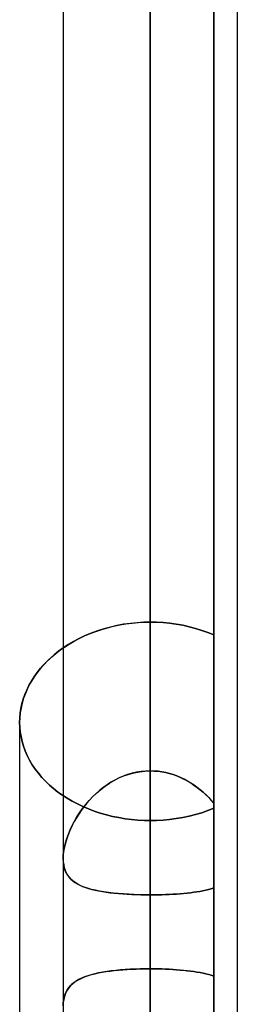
# Model space of a CAD drawing. Header units: millimetres. Extents: x -132 to 52, y -156 to 156.
# Tile 39 of 79: x -25.6 to -24.35, y -22.24 to -16.6. Entities that reach past the tile are written whole.
import ezdxf

# ---------------------------------------------------------------- set-up
doc = ezdxf.new("R2010")
doc.units = ezdxf.units.MM
doc.layers.add('MAIN-1', color=7, linetype='Continuous')

msp = doc.modelspace()

# ---------------------------------------------------------------- linework, layer by layer
at = {"layer": 'MAIN-1'}
for p, q in [((-24.85, 0), (-24.85, -25.5762)), ((-24.85, 0), (-24.85, -76.1016)), ((-24.85, 0), (-24.85, -24.4521)), ((-24.85, 0), (-24.85, -25.2331)), ((-24.85, 0), (-24.85, -21.6136)), ((-24.85, 0), (-24.85, -20.9036)), ((-24.485, 0), (-24.485, -21.089)), ((-24.485, 0), (-24.485, -20.1246)), ((-24.485, 0), (-24.485, -23.3185)), ((-24.485, 0), (-24.485, -21.5742)), ((-25.35, 0), (-25.35, -75.6323)), ((-25.35, 0), (-25.35, -75.6323)), ((-25.35, 0), (-25.35, -24.8505)), ((-25.35, 0), (-25.35, -24.8505)), ((-25.35, 0), (-25.35, -21.4055)), ((-25.35, 0), (-25.35, -21.4055)), ((-24.85, -76.1016), (-24.85, 0)), ((-24.85, -75.4408), (-24.85, 0)), ((-24.85, -25.2331), (-24.85, 0)), ((-24.85, -24.4521), (-24.85, 0)), ((-24.85, -20.9036), (-24.85, 0)), ((-24.85, -21.6136), (-24.85, 0)), ((-24.485, -21.089), (-24.485, 0)), ((-24.485, -20.1246), (-24.485, 0)), ((-24.485, -23.3185), (-24.485, 0)), ((-24.485, -21.5742), (-24.485, 0)), ((-24.35, -24.952), (-24.35, 0)), ((-24.35, -24.952), (-24.35, 0)), ((-24.35, -75.6323), (-24.35, 0)), ((-24.35, -75.6323), (-24.35, 0)), ((-25.0793, -20.0792), (-25.1167, -20.0893)), ((-25.0948, -20.0832), (-25.0602, -20.0747)), ((-25.0412, -20.0706), (-25.0793, -20.0792)), ((-25.0602, -20.0747), (-25.0252, -20.0675)), ((-25.0029, -20.0637), (-25.0412, -20.0706)), ((-25.0252, -20.0675), (-24.99, -20.0617)), ((-24.9644, -20.0582), (-25.0029, -20.0637)), ((-24.99, -20.0617), (-24.9547, -20.0571)), ((-24.9259, -20.0544), (-24.9644, -20.0582)), ((-24.9547, -20.0571), (-24.9195, -20.0539)), ((-24.8877, -20.0521), (-24.9259, -20.0544)), ((-24.9195, -20.0539), (-24.8846, -20.0519)), ((-24.85, -20.0513), (-24.8877, -20.0521)), ((-24.8846, -20.0519), (-24.85, -20.0513)), ((-24.8133, -20.052), (-24.85, -20.0513)), ((-24.85, -20.9036), (-24.85, -20.0513)), ((-24.85, -20.0513), (-24.85, -20.9036)), ((-24.85, -20.0513), (-24.8133, -20.052)), ((-24.7761, -20.0542), (-24.8133, -20.052)), ((-24.8133, -20.052), (-24.7761, -20.0542)), ((-24.7387, -20.0579), (-24.7761, -20.0542)), ((-24.7761, -20.0542), (-24.7387, -20.0579)), ((-24.7012, -20.063), (-24.7387, -20.0579)), ((-24.7387, -20.0579), (-24.7012, -20.063)), ((-24.6638, -20.0695), (-24.7012, -20.063)), ((-24.7012, -20.063), (-24.6638, -20.0695)), ((-24.6268, -20.0777), (-24.6638, -20.0695)), ((-24.6638, -20.0695), (-24.6268, -20.0777)), ((-24.5902, -20.0873), (-24.6268, -20.0777)), ((-24.6268, -20.0777), (-24.5902, -20.0873)), ((-25.2241, -20.1288), (-25.2577, -20.1446)), ((-25.2575, -20.1446), (-25.2268, -20.13)), ((-25.2268, -20.13), (-25.195, -20.1164)), ((-25.1893, -20.1141), (-25.2241, -20.1288)), ((-25.195, -20.1164), (-25.1624, -20.1041)), ((-25.1535, -20.101), (-25.1893, -20.1141)), ((-25.1624, -20.1041), (-25.129, -20.093)), ((-25.1167, -20.0893), (-25.1535, -20.101)), ((-25.129, -20.093), (-25.0948, -20.0832)), ((-24.5543, -20.0983), (-24.5902, -20.0873)), ((-24.5902, -20.0873), (-24.5543, -20.0983)), ((-24.5192, -20.1109), (-24.5543, -20.0983)), ((-24.5543, -20.0983), (-24.5192, -20.1109)), ((-24.4851, -20.1247), (-24.5192, -20.1109)), ((-24.5192, -20.1109), (-24.4851, -20.1247)), ((-24.485, -21.089), (-24.485, -20.1246)), ((-24.485, -20.1246), (-24.485, -21.089)), ((-25.3208, -20.1798), (-25.35, -20.1989)), ((-25.3427, -20.1939), (-25.3156, -20.1766)), ((-25.2899, -20.1617), (-25.3208, -20.1798)), ((-25.3156, -20.1766), (-25.2871, -20.1602)), ((-25.2577, -20.1446), (-25.2899, -20.1617)), ((-25.2871, -20.1602), (-25.2575, -20.1446)), ((-25.4013, -20.2377), (-25.4252, -20.2588)), ((-25.416, -20.2505), (-25.3927, -20.2307)), ((-25.3763, -20.2179), (-25.4013, -20.2377)), ((-25.3927, -20.2307), (-25.3684, -20.2119)), ((-25.35, -20.1989), (-25.3763, -20.2179)), ((-25.3684, -20.2119), (-25.3427, -20.1939)), ((-25.4698, -20.3042), (-25.4901, -20.3284)), ((-25.4799, -20.3159), (-25.4597, -20.2931)), ((-25.4481, -20.281), (-25.4698, -20.3042)), ((-25.4597, -20.2931), (-25.4384, -20.2713)), ((-25.4252, -20.2588), (-25.4481, -20.281)), ((-25.4384, -20.2713), (-25.416, -20.2505)), ((-25.509, -20.3533), (-25.5262, -20.3791)), ((-25.5162, -20.3637), (-25.4987, -20.3394)), ((-25.4901, -20.3284), (-25.509, -20.3533)), ((-25.4987, -20.3394), (-25.4799, -20.3159)), ((-25.559, -20.4402), (-25.5464, -20.4142)), ((-25.5418, -20.4055), (-25.5555, -20.4324)), ((-25.5464, -20.4142), (-25.5321, -20.3887)), ((-25.5262, -20.3791), (-25.5418, -20.4055)), ((-25.5321, -20.3887), (-25.5162, -20.3637)), ((-25.5792, -20.4932), (-25.57, -20.4666)), ((-25.5673, -20.4598), (-25.5773, -20.4875)), ((-25.57, -20.4666), (-25.559, -20.4402)), ((-25.5555, -20.4324), (-25.5673, -20.4598)), ((-25.5925, -20.5467), (-25.5867, -20.5199)), ((-25.5855, -20.5154), (-25.5919, -20.5433)), ((-25.5867, -20.5199), (-25.5792, -20.4932)), ((-25.5773, -20.4875), (-25.5855, -20.5154)), ((-25.5992, -20.5998), (-25.5967, -20.5734)), ((-25.5964, -20.5711), (-25.5991, -20.5987)), ((-25.5967, -20.5734), (-25.5925, -20.5467)), ((-25.5919, -20.5433), (-25.5964, -20.5711)), ((-25.5991, -20.5987), (-25.6, -20.626)), ((-25.6, -20.626), (-25.5992, -20.5998)), ((-25.5991, -20.6529), (-25.6, -20.626)), ((-25.6, -20.626), (-25.5991, -20.6529)), ((-25.6, -20.626), (-25.6, -25.0583)), ((-25.6, -20.626), (-25.6, -24.8496)), ((-25.5965, -20.6801), (-25.5991, -20.6529)), ((-25.5991, -20.6529), (-25.5965, -20.6801)), ((-25.5921, -20.7074), (-25.5965, -20.6801)), ((-25.5965, -20.6801), (-25.5921, -20.7074)), ((-25.5858, -20.7348), (-25.5921, -20.7074)), ((-25.5921, -20.7074), (-25.5858, -20.7348)), ((-25.5779, -20.7621), (-25.5858, -20.7348)), ((-25.5858, -20.7348), (-25.5779, -20.7621)), ((-25.5681, -20.7892), (-25.5779, -20.7621)), ((-25.5779, -20.7621), (-25.5681, -20.7892)), ((-25.5565, -20.816), (-25.5681, -20.7892)), ((-25.5681, -20.7892), (-25.5565, -20.816)), ((-25.543, -20.8423), (-25.5565, -20.816)), ((-25.5565, -20.816), (-25.543, -20.8423)), ((-25.5278, -20.868), (-25.543, -20.8423)), ((-25.543, -20.8423), (-25.5278, -20.868)), ((-25.5109, -20.893), (-25.5278, -20.868)), ((-25.5278, -20.868), (-25.5109, -20.893)), ((-25.4924, -20.9173), (-25.5109, -20.893)), ((-25.5109, -20.893), (-25.4924, -20.9173)), ((-25.4725, -20.9407), (-25.4924, -20.9173)), ((-25.4924, -20.9173), (-25.4725, -20.9407)), ((-24.9801, -20.9246), (-25.0051, -20.9336)), ((-25.0013, -20.9321), (-24.972, -20.922)), ((-24.9547, -20.9171), (-24.9801, -20.9246)), ((-24.972, -20.922), (-24.9422, -20.914)), ((-24.929, -20.9112), (-24.9547, -20.9171)), ((-24.9422, -20.914), (-24.9119, -20.9083)), ((-24.9029, -20.907), (-24.929, -20.9112)), ((-24.9119, -20.9083), (-24.8811, -20.9047)), ((-24.8766, -20.9044), (-24.9029, -20.907)), ((-24.8811, -20.9047), (-24.85, -20.9036)), ((-24.85, -20.9036), (-24.8766, -20.9044)), ((-24.85, -20.9036), (-24.8276, -20.9042)), ((-24.8275, -20.9042), (-24.85, -20.9036)), ((-24.8276, -20.9042), (-24.8053, -20.906)), ((-24.8052, -20.906), (-24.8275, -20.9042)), ((-24.8053, -20.906), (-24.7833, -20.909)), ((-24.7831, -20.9091), (-24.8052, -20.906)), ((-24.7833, -20.909), (-24.7614, -20.9132)), ((-24.7612, -20.9133), (-24.7831, -20.9091)), ((-24.7614, -20.9132), (-24.7398, -20.9186)), ((-24.7395, -20.9187), (-24.7612, -20.9133)), ((-24.7398, -20.9186), (-24.7184, -20.9251)), ((-24.7182, -20.9251), (-24.7395, -20.9187)), ((-24.7184, -20.9251), (-24.6973, -20.9327)), ((-24.6971, -20.9327), (-24.7182, -20.9251)), ((-25.4512, -20.9633), (-25.4725, -20.9407)), ((-25.4725, -20.9407), (-25.4512, -20.9633)), ((-25.4287, -20.9848), (-25.4512, -20.9633)), ((-25.4512, -20.9633), (-25.4287, -20.9848)), ((-25.0984, -20.9832), (-25.1199, -20.9985)), ((-25.1098, -20.9911), (-25.0842, -20.9739)), ((-25.0762, -20.9689), (-25.0984, -20.9832)), ((-25.0842, -20.9739), (-25.0575, -20.9582)), ((-25.0532, -20.9559), (-25.0762, -20.9689)), ((-25.0575, -20.9582), (-25.0299, -20.9442)), ((-25.0295, -20.9441), (-25.0532, -20.9559)), ((-25.0299, -20.9442), (-25.0013, -20.9321)), ((-25.0051, -20.9336), (-25.0295, -20.9441)), ((-24.6973, -20.9327), (-24.6766, -20.9413)), ((-24.6764, -20.9414), (-24.6971, -20.9327)), ((-24.6766, -20.9413), (-24.6564, -20.9508)), ((-24.6562, -20.951), (-24.6764, -20.9414)), ((-24.6564, -20.9508), (-24.6368, -20.9613)), ((-24.6365, -20.9615), (-24.6562, -20.951)), ((-24.6368, -20.9613), (-24.6176, -20.9727)), ((-24.6173, -20.9729), (-24.6365, -20.9615)), ((-24.6176, -20.9727), (-24.599, -20.9849)), ((-24.5987, -20.9851), (-24.6173, -20.9729)), ((-25.4051, -21.0052), (-25.4287, -20.9848)), ((-25.4287, -20.9848), (-25.4051, -21.0052)), ((-25.3806, -21.0245), (-25.4051, -21.0052)), ((-25.4051, -21.0052), (-25.3806, -21.0245)), ((-25.3548, -21.0428), (-25.3806, -21.0245)), ((-25.3806, -21.0245), (-25.3548, -21.0428)), ((-25.1798, -21.0506), (-25.1576, -21.0296)), ((-25.1603, -21.0321), (-25.1793, -21.0502)), ((-25.1405, -21.0148), (-25.1603, -21.0321)), ((-25.1576, -21.0296), (-25.1342, -21.0097)), ((-25.1199, -20.9985), (-25.1405, -21.0148)), ((-25.1342, -21.0097), (-25.1098, -20.9911)), ((-24.599, -20.9849), (-24.581, -20.9978)), ((-24.5806, -20.9981), (-24.5987, -20.9851)), ((-24.581, -20.9978), (-24.5635, -21.0115)), ((-24.5631, -21.0118), (-24.5806, -20.9981)), ((-24.5635, -21.0115), (-24.5466, -21.0259)), ((-24.5462, -21.0262), (-24.5631, -21.0118)), ((-24.5466, -21.0259), (-24.5303, -21.0408)), ((-24.53, -21.0411), (-24.5462, -21.0262)), ((-25.3275, -21.0603), (-25.3548, -21.0428)), ((-25.3548, -21.0428), (-25.3275, -21.0603)), ((-25.2987, -21.0771), (-25.3275, -21.0603)), ((-25.3275, -21.0603), (-25.2987, -21.0771)), ((-25.2686, -21.093), (-25.2987, -21.0771)), ((-25.2987, -21.0771), (-25.2686, -21.093)), ((-25.2373, -21.1078), (-25.2686, -21.093)), ((-25.2686, -21.093), (-25.2373, -21.1078)), ((-25.2387, -21.119), (-25.2204, -21.0955)), ((-25.2147, -21.0887), (-25.231, -21.1089)), ((-25.2204, -21.0955), (-25.2007, -21.0727)), ((-25.1974, -21.0691), (-25.2147, -21.0887)), ((-25.2007, -21.0727), (-25.1798, -21.0506)), ((-25.1793, -21.0502), (-25.1974, -21.0691)), ((-24.5303, -21.0408), (-24.5146, -21.0564)), ((-24.5143, -21.0566), (-24.53, -21.0411)), ((-24.5146, -21.0564), (-24.4995, -21.0725)), ((-24.4993, -21.0726), (-24.5143, -21.0566)), ((-24.4995, -21.0725), (-24.485, -21.089)), ((-24.485, -21.089), (-24.4993, -21.0726)), ((-25.2608, -21.1506), (-25.2743, -21.172)), ((-25.2713, -21.1672), (-25.2557, -21.1429)), ((-25.2464, -21.1296), (-25.2608, -21.1506)), ((-25.2557, -21.1429), (-25.2387, -21.119)), ((-25.231, -21.1089), (-25.2464, -21.1296)), ((-25.2049, -21.1216), (-25.2373, -21.1078)), ((-25.2373, -21.1078), (-25.2049, -21.1216)), ((-25.1715, -21.1342), (-25.2049, -21.1216)), ((-25.2049, -21.1216), (-25.1715, -21.1342)), ((-25.1373, -21.1455), (-25.1715, -21.1342)), ((-25.1715, -21.1342), (-25.1373, -21.1455)), ((-25.1022, -21.1555), (-25.1373, -21.1455)), ((-25.1373, -21.1455), (-25.1022, -21.1555)), ((-24.5902, -21.1535), (-24.5543, -21.1429)), ((-24.5543, -21.1429), (-24.5902, -21.1535)), ((-24.5543, -21.1429), (-24.5192, -21.1309)), ((-24.5192, -21.1309), (-24.5543, -21.1429)), ((-24.5192, -21.1309), (-24.4851, -21.1175)), ((-24.4851, -21.1175), (-24.5192, -21.1309)), ((-24.485, -21.1176), (-24.485, -22.0792)), ((-24.485, -22.0792), (-24.485, -21.1176)), ((-24.485, -21.1176), (-24.485, -23.373)), ((-24.485, -23.373), (-24.485, -21.1176)), ((-25.2985, -21.2164), (-25.2856, -21.1918)), ((-25.2867, -21.1937), (-25.2981, -21.2156)), ((-25.2743, -21.172), (-25.2867, -21.1937)), ((-25.2856, -21.1918), (-25.2713, -21.1672)), ((-25.0666, -21.1642), (-25.1022, -21.1555)), ((-25.1022, -21.1555), (-25.0666, -21.1642)), ((-25.0306, -21.1714), (-25.0666, -21.1642)), ((-25.0666, -21.1642), (-25.0306, -21.1714)), ((-24.9943, -21.1774), (-25.0306, -21.1714)), ((-25.0306, -21.1714), (-24.9943, -21.1774)), ((-24.9579, -21.182), (-24.9943, -21.1774)), ((-24.9943, -21.1774), (-24.9579, -21.182)), ((-24.9216, -21.1853), (-24.9579, -21.182)), ((-24.9579, -21.182), (-24.9216, -21.1853)), ((-24.8856, -21.1873), (-24.9216, -21.1853)), ((-24.9216, -21.1853), (-24.8856, -21.1873)), ((-24.85, -21.1879), (-24.8856, -21.1873)), ((-24.8856, -21.1873), (-24.85, -21.1879)), ((-24.85, -21.1879), (-24.8133, -21.1872)), ((-24.8133, -21.1872), (-24.85, -21.1879)), ((-24.85, -21.1879), (-24.85, -22.0374)), ((-24.85, -22.0374), (-24.85, -21.1879)), ((-24.8133, -21.1872), (-24.7761, -21.1851)), ((-24.7761, -21.1851), (-24.8133, -21.1872)), ((-24.7761, -21.1851), (-24.7387, -21.1817)), ((-24.7387, -21.1817), (-24.7761, -21.1851)), ((-24.7387, -21.1817), (-24.7012, -21.1767)), ((-24.7012, -21.1767), (-24.7387, -21.1817)), ((-24.7012, -21.1767), (-24.6638, -21.1705)), ((-24.6638, -21.1705), (-24.7012, -21.1767)), ((-24.6638, -21.1705), (-24.6268, -21.1627)), ((-24.6268, -21.1627), (-24.6638, -21.1705)), ((-24.6268, -21.1627), (-24.5902, -21.1535)), ((-24.5902, -21.1535), (-24.6268, -21.1627)), ((-25.318, -21.2597), (-25.3262, -21.2817)), ((-25.3203, -21.2657), (-25.3101, -21.241)), ((-25.3086, -21.2376), (-25.318, -21.2597)), ((-25.3101, -21.241), (-25.2985, -21.2164)), ((-25.2981, -21.2156), (-25.3086, -21.2376)), ((-25.3424, -21.3386), (-25.3365, -21.3147)), ((-25.3334, -21.3036), (-25.3393, -21.3252)), ((-25.3365, -21.3147), (-25.3292, -21.2903)), ((-25.3262, -21.2817), (-25.3334, -21.3036)), ((-25.3292, -21.2903), (-25.3203, -21.2657)), ((-25.3473, -21.3669), (-25.3494, -21.3866)), ((-25.3492, -21.3843), (-25.3466, -21.3619)), ((-25.344, -21.3464), (-25.3473, -21.3669)), ((-25.3466, -21.3619), (-25.3424, -21.3386)), ((-25.3393, -21.3252), (-25.344, -21.3464)), ((-25.35, -21.4056), (-25.3492, -21.3843)), ((-25.3494, -21.3866), (-25.35, -21.4056)), ((-25.3491, -21.426), (-25.35, -21.4056)), ((-25.35, -21.4056), (-25.3493, -21.4238)), ((-25.3493, -21.4238), (-25.3472, -21.4411)), ((-25.3464, -21.4453), (-25.3491, -21.426)), ((-25.3472, -21.4411), (-25.3437, -21.4575)), ((-25.342, -21.4634), (-25.3464, -21.4453)), ((-25.3437, -21.4575), (-25.3387, -21.4728)), ((-25.3358, -21.48), (-25.342, -21.4634)), ((-25.3387, -21.4728), (-25.3325, -21.4869)), ((-25.3279, -21.4952), (-25.3358, -21.48)), ((-25.3325, -21.4869), (-25.325, -21.4999)), ((-25.3184, -21.5091), (-25.3279, -21.4952)), ((-25.325, -21.4999), (-25.3161, -21.512)), ((-25.3074, -21.5217), (-25.3184, -21.5091)), ((-25.3161, -21.512), (-25.3061, -21.523)), ((-25.2949, -21.5331), (-25.3074, -21.5217)), ((-25.3061, -21.523), (-25.2948, -21.5331)), ((-25.2808, -21.5434), (-25.2949, -21.5331)), ((-25.2948, -21.5331), (-25.2825, -21.5424)), ((-25.2825, -21.5424), (-25.269, -21.5508)), ((-25.2652, -21.5529), (-25.2808, -21.5434)), ((-25.269, -21.5508), (-25.2544, -21.5585)), ((-25.2481, -21.5614), (-25.2652, -21.5529)), ((-25.2544, -21.5585), (-25.2388, -21.5654)), ((-25.2296, -21.569), (-25.2481, -21.5614)), ((-25.2388, -21.5654), (-25.2222, -21.5717)), ((-25.2096, -21.5759), (-25.2296, -21.569)), ((-25.2222, -21.5717), (-25.2046, -21.5774)), ((-25.1881, -21.5821), (-25.2096, -21.5759)), ((-25.2046, -21.5774), (-25.1861, -21.5826)), ((-25.1652, -21.5876), (-25.1881, -21.5821)), ((-25.1861, -21.5826), (-25.1666, -21.5873)), ((-25.1666, -21.5873), (-25.1463, -21.5915)), ((-25.1411, -21.5925), (-25.1652, -21.5876)), ((-25.1463, -21.5915), (-25.1251, -21.5953)), ((-25.1158, -21.5968), (-25.1411, -21.5925)), ((-25.1251, -21.5953), (-25.1031, -21.5986)), ((-25.0894, -21.6005), (-25.1158, -21.5968)), ((-25.1031, -21.5986), (-25.0804, -21.6016)), ((-25.062, -21.6037), (-25.0894, -21.6005)), ((-25.0804, -21.6016), (-25.0568, -21.6042)), ((-25.0336, -21.6063), (-25.062, -21.6037)), ((-24.6583, -21.6056), (-24.6385, -21.6037)), ((-24.6383, -21.6037), (-24.6581, -21.6056)), ((-24.6385, -21.6037), (-24.6193, -21.6015)), ((-24.6191, -21.6015), (-24.6383, -21.6037)), ((-24.6193, -21.6015), (-24.6005, -21.5991)), ((-24.6004, -21.5991), (-24.6191, -21.6015)), ((-24.6005, -21.5991), (-24.5822, -21.5965)), ((-24.5822, -21.5965), (-24.6004, -21.5991)), ((-24.5645, -21.5935), (-24.5822, -21.5965)), ((-24.5822, -21.5965), (-24.5645, -21.5935)), ((-24.5474, -21.5903), (-24.5645, -21.5935)), ((-24.5645, -21.5935), (-24.5474, -21.5903)), ((-24.5474, -21.5903), (-24.5308, -21.5867)), ((-24.5309, -21.5868), (-24.5474, -21.5903)), ((-24.515, -21.5829), (-24.5309, -21.5868)), ((-24.5308, -21.5867), (-24.5148, -21.5829)), ((-24.4997, -21.5787), (-24.515, -21.5829)), ((-24.5148, -21.5829), (-24.4996, -21.5787)), ((-24.485, -21.5742), (-24.4997, -21.5787)), ((-24.4996, -21.5787), (-24.485, -21.5742)), ((-24.485, -23.3185), (-24.485, -21.5742)), ((-24.485, -21.5742), (-24.485, -23.3185)), ((-25.0568, -21.6042), (-25.0326, -21.6064)), ((-25.0043, -21.6086), (-25.0336, -21.6063)), ((-25.0326, -21.6064), (-25.0077, -21.6084)), ((-25.0077, -21.6084), (-24.9824, -21.61)), ((-24.9743, -21.6104), (-25.0043, -21.6086)), ((-24.9824, -21.61), (-24.9565, -21.6113)), ((-24.9438, -21.6118), (-24.9743, -21.6104)), ((-24.9565, -21.6113), (-24.9302, -21.6123)), ((-24.9129, -21.6128), (-24.9438, -21.6118)), ((-24.9302, -21.6123), (-24.9036, -21.613)), ((-24.8816, -21.6134), (-24.9129, -21.6128)), ((-24.9036, -21.613), (-24.8769, -21.6134)), ((-24.85, -21.6136), (-24.8816, -21.6134)), ((-24.8769, -21.6134), (-24.85, -21.6136)), ((-24.8279, -21.6135), (-24.85, -21.6136)), ((-24.85, -21.6136), (-24.8279, -21.6135)), ((-24.85, -24.4521), (-24.85, -21.6136)), ((-24.85, -21.6136), (-24.85, -24.4521)), ((-24.806, -21.6132), (-24.8279, -21.6135)), ((-24.8279, -21.6135), (-24.806, -21.6132)), ((-24.7841, -21.6127), (-24.806, -21.6132)), ((-24.806, -21.6132), (-24.7842, -21.6127)), ((-24.7842, -21.6127), (-24.7626, -21.6121)), ((-24.7624, -21.612), (-24.7841, -21.6127)), ((-24.7626, -21.6121), (-24.7412, -21.6112)), ((-24.7409, -21.6112), (-24.7624, -21.612)), ((-24.7412, -21.6112), (-24.72, -21.6101)), ((-24.7196, -21.6101), (-24.7409, -21.6112)), ((-24.72, -21.6101), (-24.6991, -21.6088)), ((-24.6988, -21.6088), (-24.7196, -21.6101)), ((-24.6991, -21.6088), (-24.6785, -21.6073)), ((-24.6782, -21.6073), (-24.6988, -21.6088)), ((-24.6785, -21.6073), (-24.6583, -21.6056)), ((-24.6581, -21.6056), (-24.6782, -21.6073)), ((-25.126, -22.0572), (-25.104, -22.0536)), ((-25.0989, -22.0529), (-25.1231, -22.0567)), ((-25.104, -22.0536), (-25.0812, -22.0505)), ((-25.0738, -22.0495), (-25.0989, -22.0529)), ((-25.0812, -22.0505), (-25.0576, -22.0476)), ((-25.0479, -22.0466), (-25.0738, -22.0495)), ((-25.0576, -22.0476), (-25.0333, -22.0452)), ((-25.0212, -22.0441), (-25.0479, -22.0466)), ((-25.0333, -22.0452), (-25.0083, -22.0431)), ((-24.9937, -22.042), (-25.0212, -22.0441)), ((-25.0083, -22.0431), (-24.9829, -22.0413)), ((-24.9656, -22.0403), (-24.9937, -22.042)), ((-24.9829, -22.0413), (-24.957, -22.0399)), ((-24.9371, -22.039), (-24.9656, -22.0403)), ((-24.957, -22.0399), (-24.9307, -22.0388)), ((-24.9084, -22.0381), (-24.9371, -22.039)), ((-24.9307, -22.0388), (-24.9041, -22.038)), ((-24.8793, -22.0376), (-24.9084, -22.0381)), ((-24.9041, -22.038), (-24.8772, -22.0375)), ((-24.85, -22.0374), (-24.8793, -22.0376)), ((-24.8772, -22.0375), (-24.85, -22.0374)), ((-24.85, -24.1587), (-24.85, -22.0374)), ((-24.8278, -22.0375), (-24.85, -22.0374)), ((-24.85, -22.0374), (-24.8279, -22.0375)), ((-24.85, -22.0374), (-24.85, -24.1587)), ((-24.8279, -22.0375), (-24.806, -22.0378)), ((-24.8057, -22.0378), (-24.8278, -22.0375)), ((-24.806, -22.0378), (-24.7842, -22.0383)), ((-24.7838, -22.0383), (-24.8057, -22.0378)), ((-24.7842, -22.0383), (-24.7625, -22.0391)), ((-24.7621, -22.0391), (-24.7838, -22.0383)), ((-24.7625, -22.0391), (-24.7411, -22.04)), ((-24.7406, -22.04), (-24.7621, -22.0391)), ((-24.7411, -22.04), (-24.7198, -22.0412)), ((-24.7194, -22.0412), (-24.7406, -22.04)), ((-24.7198, -22.0412), (-24.6988, -22.0426)), ((-24.6986, -22.0426), (-24.7194, -22.0412)), ((-24.6988, -22.0426), (-24.6782, -22.0442)), ((-24.678, -22.0442), (-24.6986, -22.0426)), ((-24.6782, -22.0442), (-24.658, -22.046)), ((-24.6578, -22.0461), (-24.678, -22.0442)), ((-24.658, -22.046), (-24.6383, -22.0481)), ((-24.638, -22.0481), (-24.6578, -22.0461)), ((-24.6383, -22.0481), (-24.619, -22.0504)), ((-24.6188, -22.0505), (-24.638, -22.0481)), ((-24.619, -22.0504), (-24.6002, -22.053)), ((-24.6001, -22.053), (-24.6188, -22.0505)), ((-24.6002, -22.053), (-24.582, -22.0559)), ((-24.5819, -22.0559), (-24.6001, -22.053)), ((-25.2759, -22.1077), (-25.2894, -22.1171)), ((-25.2828, -22.1122), (-25.2693, -22.1036)), ((-25.2612, -22.099), (-25.2759, -22.1077)), ((-25.2693, -22.1036), (-25.2549, -22.0957)), ((-25.2451, -22.0911), (-25.2612, -22.099)), ((-25.2549, -22.0957), (-25.2393, -22.0885)), ((-25.2278, -22.0838), (-25.2451, -22.0911)), ((-25.2393, -22.0885), (-25.2228, -22.082)), ((-25.2092, -22.0773), (-25.2278, -22.0838)), ((-25.2228, -22.082), (-25.2053, -22.076)), ((-25.1894, -22.0713), (-25.2092, -22.0773)), ((-25.2053, -22.076), (-25.1868, -22.0706)), ((-25.1684, -22.0659), (-25.1894, -22.0713)), ((-25.1868, -22.0706), (-25.1674, -22.0657)), ((-25.1463, -22.0611), (-25.1684, -22.0659)), ((-25.1674, -22.0657), (-25.1471, -22.0612)), ((-25.1471, -22.0612), (-25.126, -22.0572)), ((-25.1231, -22.0567), (-25.1463, -22.0611)), ((-24.582, -22.0559), (-24.5643, -22.059)), ((-24.5643, -22.059), (-24.5819, -22.0559)), ((-24.5472, -22.0624), (-24.5643, -22.059)), ((-24.5643, -22.059), (-24.5471, -22.0624)), ((-24.5307, -22.0661), (-24.5472, -22.0624)), ((-24.5471, -22.0624), (-24.5306, -22.0662)), ((-24.5149, -22.0701), (-24.5307, -22.0661)), ((-24.5306, -22.0662), (-24.5147, -22.0702)), ((-24.4996, -22.0745), (-24.5149, -22.0701)), ((-24.5147, -22.0702), (-24.4995, -22.0745)), ((-24.485, -22.0792), (-24.4996, -22.0745)), ((-24.4995, -22.0745), (-24.485, -22.0792)), ((-24.485, -22.0792), (-24.485, -23.3186)), ((-24.485, -24.3346), (-24.485, -22.0792)), ((-25.3306, -22.1647), (-25.3376, -22.1794)), ((-25.3326, -22.1683), (-25.325, -22.1552)), ((-25.3223, -22.1511), (-25.3306, -22.1647)), ((-25.325, -22.1552), (-25.3163, -22.1431)), ((-25.3126, -22.1388), (-25.3223, -22.1511)), ((-25.3163, -22.1431), (-25.3063, -22.1319)), ((-25.3017, -22.1274), (-25.3126, -22.1388)), ((-25.3063, -22.1319), (-25.2951, -22.1216)), ((-25.2894, -22.1171), (-25.3017, -22.1274)), ((-25.2951, -22.1216), (-25.2828, -22.1122)), ((-25.3493, -22.2316), (-25.3472, -22.2143)), ((-25.3469, -22.2125), (-25.3492, -22.2306)), ((-25.3472, -22.2143), (-25.3437, -22.1978)), ((-25.343, -22.1953), (-25.3469, -22.2125)), ((-25.3437, -22.1978), (-25.3388, -22.1825)), ((-25.3376, -22.1794), (-25.343, -22.1953)), ((-25.3388, -22.1825), (-25.3326, -22.1683)), ((-25.3492, -22.2306), (-25.35, -22.2498)), ((-25.35, -22.2498), (-25.3493, -22.2316))]:
    msp.add_line(p, q, dxfattribs=at)

doc.saveas('drawing.dxf')
